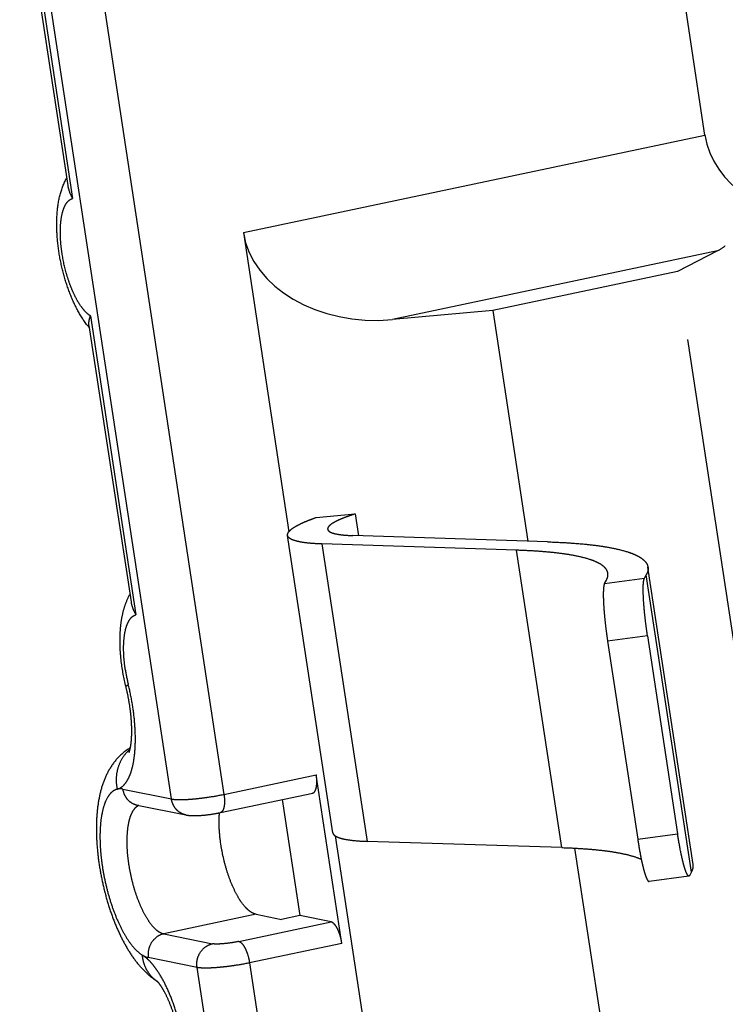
# Model space of a CAD drawing. Extents: x 0 to 420, y 0 to 297.
# Tile 24 of 30: x 333 to 340, y 246 to 256. Entities that reach past the tile are written whole.
import ezdxf

# ---------------------------------------------------------------- set-up
doc = ezdxf.new("R2010")
doc.units = 0
doc.header["$LTSCALE"] = 23.1
doc.linetypes.add('PHANTOM', pattern=[0.8, 0.45, -0.05, 0.1, -0.05, 0.1, -0.05])
doc.layers.add('DEFAULT_3', color=7, linetype='PHANTOM')

msp = doc.modelspace()

# ---------------------------------------------------------------- linework, layer by layer
at = {"layer": 'DEFAULT_3', "color": 8, "linetype": 'PHANTOM'}
for p, q in [((340.0402, 254.574), (339.485, 258.2263)), ((333.2779, 257.1947), (333.7521, 254.0751)), ((335.4853, 253.6103), (335.934, 250.6587)), ((340.1637, 253.4308), (339.769, 253.2275)), ((339.769, 253.2275), (337.9471, 252.842)), ((344.2103, 224.0101), (339.769, 253.2275)), ((337.9471, 252.842), (336.9558, 252.7521)), ((337.9471, 252.842), (338.2931, 250.5656)), ((333.9618, 252.6954), (334.3766, 249.967)), ((336.2032, 250.7998), (336.5889, 250.8348)), ((336.5889, 250.8348), (336.6216, 250.6193)), ((336.3677, 247.6892), (335.9216, 250.6236)), ((338.4873, 250.5594), (336.5647, 250.6212)), ((338.1819, 250.4766), (336.2593, 250.5383)), ((339.9238, 247.3751), (339.4777, 250.3095)), ((339.4432, 250.2023), (339.4611, 250.2342)), ((339.0493, 250.149), (339.0671, 250.181)), ((339.473, 249.6333), (339.7703, 247.677)), ((339.079, 249.58), (339.3764, 247.6238)), ((336.4573, 246.5975), (336.2046, 248.2603)), ((335.258, 247.8876), (336.169, 248.0803)), ((334.4366, 247.9624), (334.9176, 247.8644)), ((335.8687, 248.0168), (336.0428, 246.8715)), ((336.3899, 247.6594), (337.1235, 242.8338)), ((338.6279, 247.5422), (336.7053, 247.604)), ((338.7535, 247.5368), (339.4826, 242.7407)), ((339.8893, 247.2679), (339.9071, 247.2999)), ((339.8819, 247.2615), (339.488, 247.2082)), ((335.6106, 246.8839), (335.8606, 246.833)), ((336.0428, 246.8715), (335.8606, 246.833)), ((336.3506, 246.8088), (336.0428, 246.8715))]:
    msp.add_line(p, q, dxfattribs=at)
at = {"layer": 'DEFAULT_3', "color": 9, "linetype": 'PHANTOM'}
for p, q in [((333.2921, 257.2889), (333.8001, 253.9469)), ((334.7753, 248.0218), (333.369, 257.2732)), ((333.9281, 257.0506), (335.2936, 248.0676)), ((335.4853, 253.6103), (340.0402, 254.574)), ((340.1637, 253.4308), (336.9558, 252.7521)), ((333.976, 252.7896), (334.4245, 249.8388)), ((336.2593, 250.5383), (336.7053, 247.604)), ((338.6279, 247.5422), (338.1819, 250.4766)), ((339.0493, 250.149), (339.4432, 250.2023)), ((339.9071, 247.2999), (339.4611, 250.2342)), ((339.473, 249.6333), (339.079, 249.58)), ((335.2936, 248.0676), (336.2046, 248.2603)), ((334.2944, 248.1198), (334.7753, 248.0218)), ((339.3764, 247.6238), (339.7703, 247.677)), ((335.6106, 246.8839), (334.6996, 246.6912)), ((335.4397, 246.6161), (336.3506, 246.8088)), ((334.6996, 246.6912), (335.1805, 246.5932)), ((336.4573, 246.5975), (335.5464, 246.4048)), ((335.0281, 246.359), (334.5471, 246.457)), ((335.5464, 246.4048), (340.713, 212.4153)), ((340.1948, 212.3696), (335.0281, 246.359))]:
    msp.add_line(p, q, dxfattribs=at)
at = {"layer": 'DEFAULT_3', "color": 8, "linetype": 'PHANTOM'}
for centre, radius, start, end in [((334.6185, 253.2175), 0.8515, 218.50472, 219.88868), ((334.568, 246.1528), 0.0974, 44.24385, 44.92774)]:
    msp.add_arc(centre, radius, start, end, dxfattribs=at)
at = {"layer": 'DEFAULT_3', "color": 9, "linetype": 'PHANTOM'}
for centre, radius, start, end in [((335.9353, 249.5452), 1.6337, 188.67459, 193.97597), ((334.6001, 248.2335), 0.3636, 132.42072, 134.11555), ((334.5986, 248.2353), 0.3613, 129.85443, 132.42162), ((334.2673, 247.9871), 0.1354, 78.45545, 83.13613), ((334.4874, 247.875), 0.09, 111.22383, 112.64721)]:
    msp.add_arc(centre, radius, start, end, dxfattribs=at)
at = {"layer": 'DEFAULT_3', "color": 8, "linetype": 'PHANTOM'}
for centre, major_axis, ratio, start_param, end_param in [((341.3359, 254.6884), (1.3042, 0.0049), 0.755065, -3.030193, -1.609965), ((336.8071, 253.7302), (1.33, 0.0217), 0.740757, -3.041651, -1.470855), ((340.015, 254.4089), (-0.0038, 1.015), 0.538733, -2.873229, -2.72266)]:
    msp.add_ellipse(centre, major_axis=major_axis, ratio=ratio, start_param=start_param, end_param=end_param, dxfattribs=at)
for points, knots in [([(333.9522, 252.6874), (333.9146, 252.7346), (333.8471, 252.8401), (333.7677, 253.0158), (333.7061, 253.2079), (333.6635, 253.4088), (333.6418, 253.6094), (333.6431, 253.8024), (333.6706, 253.9845), (333.7125, 254.0977), (333.7406, 254.1495)], [0, 0, 0, 0, 0.117576, 0.242707, 0.374978, 0.510082, 0.642398, 0.767598, 0.885219, 1, 1, 1, 1]), ([(333.7521, 254.0751), (333.7554, 254.0535), (333.7681, 254.009), (333.7883, 253.9677), (333.8001, 253.9469)], [0, 0, 0, 0, 0.477428, 1, 1, 1, 1]), ([(333.9618, 252.6954), (333.9597, 252.7097), (333.9615, 252.7422), (333.9703, 252.7731), (333.976, 252.7896)], [0, 0, 0, 0, 0.453389, 1, 1, 1, 1]), ([(335.9216, 250.6236), (335.9212, 250.6265), (335.9211, 250.6328), (335.9237, 250.6423), (335.9286, 250.652), (335.9392, 250.6663), (335.959, 250.6845), (335.9906, 250.7062), (336.0312, 250.7288), (336.0808, 250.7522), (336.139, 250.7763), (336.1809, 250.7919), (336.2032, 250.7998)], [0, 0, 0, 0, 0.025904, 0.05367, 0.084817, 0.120417, 0.207399, 0.317738, 0.452388, 0.611364, 0.794196, 1, 1, 1, 1]), ([(336.5889, 250.8348), (336.5676, 250.828), (336.5277, 250.8147), (336.472, 250.7941), (336.4243, 250.7739), (336.385, 250.7544), (336.3544, 250.7358), (336.3349, 250.7202), (336.3244, 250.7079), (336.3194, 250.6996), (336.3168, 250.6915), (336.3167, 250.6862), (336.3171, 250.6837)], [0, 0, 0, 0, 0.207623, 0.392632, 0.553688, 0.689884, 0.800801, 0.88693, 0.921409, 0.950917, 0.976551, 1, 1, 1, 1]), ([(336.3171, 250.6837), (336.3175, 250.6811), (336.3192, 250.676), (336.3242, 250.6689), (336.3316, 250.6624), (336.3457, 250.6537), (336.3696, 250.6445), (336.3906, 250.6394), (336.4025, 250.637)], [0, 0, 0, 0, 0.075041, 0.157255, 0.252137, 0.363242, 0.641385, 1, 1, 1, 1]), ([(336.0382, 250.5599), (336.0219, 250.5632), (335.9932, 250.5702), (335.9606, 250.5827), (335.9415, 250.5946), (335.9314, 250.6035), (335.9245, 250.6131), (335.9222, 250.6201), (335.9216, 250.6236)], [0, 0, 0, 0, 0.358624, 0.636755, 0.74786, 0.842748, 0.924959, 1, 1, 1, 1]), ([(336.4025, 250.637), (336.4261, 250.6322), (336.4801, 250.6252), (336.5344, 250.6222), (336.5647, 250.6212)], [0, 0, 0, 0, 0.442219, 1, 1, 1, 1]), ([(336.2593, 250.5383), (336.218, 250.5397), (336.1439, 250.5438), (336.0703, 250.5533), (336.0382, 250.5599)], [0, 0, 0, 0, 0.557781, 1, 1, 1, 1]), ([(338.4873, 250.5594), (338.5509, 250.5573), (338.6721, 250.5519), (338.8443, 250.5388), (338.9971, 250.5211), (339.092, 250.5052), (339.136, 250.4963)], [0, 0, 0, 0, 0.292813, 0.557731, 0.79371, 1, 1, 1, 1]), ([(339.136, 250.4963), (339.1837, 250.4865), (339.251, 250.4703), (339.3326, 250.441), (339.3807, 250.4186), (339.4195, 250.3944), (339.4492, 250.3684), (339.4693, 250.3402), (339.4762, 250.3195), (339.4777, 250.3095)], [0, 0, 0, 0, 0.358525, 0.507455, 0.636859, 0.747938, 0.842796, 0.924982, 1, 1, 1, 1]), ([(338.7716, 250.4192), (338.7316, 250.4273), (338.6453, 250.4417), (338.5064, 250.4578), (338.3499, 250.4698), (338.2397, 250.4747), (338.1819, 250.4766)], [0, 0, 0, 0, 0.20629, 0.442269, 0.707187, 1, 1, 1, 1]), ([(339.0823, 250.2493), (339.0809, 250.2585), (339.0747, 250.2773), (339.0563, 250.3029), (339.0294, 250.3266), (338.9941, 250.3485), (338.9503, 250.3689), (338.8762, 250.3955), (338.815, 250.4103), (338.7716, 250.4192)], [0, 0, 0, 0, 0.075017, 0.157203, 0.252061, 0.363141, 0.492543, 0.641474, 1, 1, 1, 1]), ([(339.4777, 250.3095), (339.4796, 250.2974), (339.4781, 250.2707), (339.4678, 250.2463), (339.4611, 250.2342)], [0, 0, 0, 0, 0.469086, 1, 1, 1, 1]), ([(339.0671, 250.181), (339.0732, 250.1919), (339.0826, 250.2141), (339.0839, 250.2384), (339.0823, 250.2493)], [0, 0, 0, 0, 0.530896, 1, 1, 1, 1]), ([(339.473, 249.6333), (339.4681, 249.6655), (339.459, 249.7299), (339.4477, 249.8249), (339.439, 249.9157), (339.4332, 249.9987), (339.4306, 250.0708), (339.4309, 250.1227), (339.4331, 250.1566), (339.4355, 250.1759), (339.4385, 250.1908), (339.4414, 250.1991), (339.4432, 250.2023)], [0, 0, 0, 0, 0.17098, 0.340317, 0.5016, 0.648725, 0.776168, 0.879239, 0.920476, 0.954405, 0.980875, 1, 1, 1, 1]), ([(339.0493, 250.149), (339.0475, 250.1458), (339.0446, 250.1375), (339.0415, 250.1226), (339.0392, 250.1033), (339.0369, 250.0694), (339.0366, 250.0175), (339.0393, 249.9454), (339.0451, 249.8624), (339.0538, 249.7717), (339.0651, 249.6766), (339.0741, 249.6123), (339.079, 249.58)], [0, 0, 0, 0, 0.019125, 0.045595, 0.079524, 0.120761, 0.223832, 0.351275, 0.4984, 0.659683, 0.82902, 1, 1, 1, 1]), ([(334.3261, 249.1312), (334.3059, 249.2124), (334.2831, 249.3352), (334.2688, 249.4986), (334.2667, 249.6169), (334.2737, 249.7307), (334.2906, 249.8398), (334.3194, 249.9441), (334.348, 250.01), (334.365, 250.0414)], [0, 0, 0, 0, 0.270077, 0.40182, 0.529176, 0.651523, 0.769419, 0.884696, 1, 1, 1, 1]), ([(334.3766, 249.967), (334.3799, 249.9454), (334.3926, 249.9009), (334.4128, 249.8597), (334.4245, 249.8388)], [0, 0, 0, 0, 0.477428, 1, 1, 1, 1]), ([(334.3585, 248.4829), (334.3583, 248.4825), (334.3575, 248.4809), (334.3588, 248.4838), (334.3597, 248.4863), (334.3618, 248.4922), (334.364, 248.4997), (334.3666, 248.5095), (334.3692, 248.5212), (334.3719, 248.5347), (334.3744, 248.5499), (334.3768, 248.5666), (334.3789, 248.5847), (334.3813, 248.6113), (334.3834, 248.6474), (334.3842, 248.6934), (334.3832, 248.7428), (334.3805, 248.7947), (334.3759, 248.8487), (334.3672, 248.9234), (334.352, 249.018), (334.3355, 249.0935), (334.3261, 249.1312)], [0, 0, 0, 0, 0.002208, 0.003817, 0.009149, 0.018044, 0.030299, 0.045688, 0.063979, 0.084945, 0.108371, 0.134058, 0.161818, 0.191482, 0.255904, 0.326209, 0.401424, 0.480687, 0.563209, 0.648257, 0.823137, 1, 1, 1, 1]), ([(334.3702, 248.5276), (334.326, 248.5015), (334.2463, 248.437), (334.1574, 248.315), (334.097, 248.1793), (334.0589, 248.034), (334.0381, 247.8795), (334.0323, 247.7157), (334.0402, 247.5442), (334.0613, 247.3676), (334.0947, 247.19), (334.1396, 247.0155), (334.1952, 246.8483), (334.2604, 246.692), (334.3351, 246.5491), (334.4202, 246.4211), (334.5185, 246.3091), (334.5956, 246.2476), (334.6368, 246.2216)], [0, 0, 0, 0, 0.059613, 0.117254, 0.17378, 0.231143, 0.291106, 0.354501, 0.421204, 0.49039, 0.560795, 0.630965, 0.699483, 0.765196, 0.827471, 0.886465, 0.943347, 1, 1, 1, 1]), ([(336.169, 248.0803), (336.1733, 248.0812), (336.1822, 248.0858), (336.1924, 248.0983), (336.2004, 248.1159), (336.2062, 248.1382), (336.2096, 248.1646), (336.2109, 248.2059), (336.2079, 248.2383), (336.2046, 248.2603)], [0, 0, 0, 0, 0.067833, 0.147449, 0.245422, 0.363651, 0.501256, 0.655718, 1, 1, 1, 1]), ([(334.9176, 247.8644), (334.942, 247.8594), (334.9946, 247.8558), (335.0776, 247.8599), (335.1665, 247.8704), (335.2276, 247.8811), (335.258, 247.8876)], [0, 0, 0, 0, 0.218294, 0.457649, 0.727381, 1, 1, 1, 1]), ([(335.2638, 247.5706), (335.2555, 247.6254), (335.2446, 247.7304), (335.2452, 247.8361), (335.2494, 247.8859)], [0, 0, 0, 0, 0.525313, 1, 1, 1, 1]), ([(336.3677, 247.6892), (336.3682, 247.6858), (336.3705, 247.6787), (336.3774, 247.6691), (336.3875, 247.6602), (336.4067, 247.6484), (336.4392, 247.6358), (336.4679, 247.6288), (336.4842, 247.6255)], [0, 0, 0, 0, 0.075041, 0.157252, 0.25214, 0.363245, 0.641376, 1, 1, 1, 1]), ([(339.8819, 247.2615), (339.8778, 247.2609), (339.8708, 247.2676), (339.8644, 247.2778), (339.8579, 247.291), (339.8512, 247.3075), (339.8441, 247.3277), (339.8368, 247.3512), (339.8264, 247.3886), (339.8133, 247.4424), (339.7923, 247.5422), (339.7787, 247.6217), (339.7703, 247.677)], [0, 0, 0, 0, 0.028936, 0.054024, 0.087113, 0.128253, 0.177274, 0.233882, 0.297688, 0.444969, 0.614698, 1, 1, 1, 1]), ([(335.6106, 246.8839), (335.5925, 246.8876), (335.5652, 246.9008), (335.5324, 246.9264), (335.4956, 246.9629), (335.4509, 247.0224), (335.402, 247.109), (335.3571, 247.211), (335.3179, 247.3246), (335.286, 247.4456), (335.2702, 247.5287), (335.2638, 247.5706)], [0, 0, 0, 0, 0.069291, 0.110524, 0.156641, 0.26363, 0.389121, 0.530018, 0.682114, 0.840521, 1, 1, 1, 1]), ([(336.4842, 247.6255), (336.5163, 247.619), (336.59, 247.6094), (336.664, 247.6053), (336.7053, 247.604)], [0, 0, 0, 0, 0.442219, 1, 1, 1, 1]), ([(339.3764, 247.6238), (339.3848, 247.5684), (339.3984, 247.4889), (339.4193, 247.3891), (339.4324, 247.3353), (339.4429, 247.2979), (339.4502, 247.2744), (339.4572, 247.2542), (339.4639, 247.2377), (339.4704, 247.2246), (339.4768, 247.2143), (339.4838, 247.2076), (339.488, 247.2082)], [0, 0, 0, 0, 0.385302, 0.555031, 0.702312, 0.766118, 0.822726, 0.871747, 0.912887, 0.945976, 0.971064, 1, 1, 1, 1]), ([(338.6279, 247.5422), (338.6858, 247.5404), (338.7959, 247.5354), (338.9524, 247.5235), (339.0914, 247.5074), (339.1777, 247.493), (339.2176, 247.4848)], [0, 0, 0, 0, 0.292813, 0.557731, 0.79371, 1, 1, 1, 1]), ([(339.2176, 247.4848), (339.2541, 247.4774), (339.3201, 247.4617), (339.3842, 247.4395), (339.412, 247.427)], [0, 0, 0, 0, 0.550266, 1, 1, 1, 1]), ([(339.9071, 247.2999), (339.9138, 247.312), (339.9242, 247.3363), (339.9256, 247.363), (339.9238, 247.3751)], [0, 0, 0, 0, 0.530914, 1, 1, 1, 1]), ([(339.8893, 247.2679), (339.8888, 247.267), (339.887, 247.2642), (339.8842, 247.2618), (339.8819, 247.2615)], [0, 0, 0, 0, 0.312739, 1, 1, 1, 1]), ([(336.4573, 246.5975), (336.4534, 246.6232), (336.4424, 246.6721), (336.4209, 246.7287), (336.3998, 246.7662), (336.384, 246.7872), (336.368, 246.8019), (336.3562, 246.8077), (336.3506, 246.8088)], [0, 0, 0, 0, 0.317878, 0.610793, 0.736362, 0.843418, 0.930664, 1, 1, 1, 1]), ([(334.8945, 245.3936), (334.8924, 245.4357), (334.8845, 245.5221), (334.8638, 245.6522), (334.8343, 245.7822), (334.7975, 245.9062), (334.7557, 246.0179), (334.7174, 246.0998), (334.6868, 246.1537), (334.6672, 246.184), (334.6512, 246.2056), (334.6416, 246.2168), (334.6377, 246.2207)], [0, 0, 0, 0, 0.144121, 0.296273, 0.450143, 0.599529, 0.737916, 0.857841, 0.908027, 0.949722, 0.981079, 1, 1, 1, 1])]:
    msp.add_open_spline(points, degree=3, knots=knots, dxfattribs=at)
at = {"layer": 'DEFAULT_3', "color": 9, "linetype": 'PHANTOM'}
for points, knots in [([(333.6958, 253.4069), (333.6906, 253.4407), (333.6827, 253.5068), (333.6779, 253.6033), (333.6805, 253.6924), (333.6904, 253.7716), (333.7073, 253.8384), (333.7278, 253.8848), (333.7481, 253.9131), (333.764, 253.9291), (333.7812, 253.9407), (333.7938, 253.9454), (333.8001, 253.9469)], [0, 0, 0, 0, 0.175983, 0.343097, 0.49716, 0.63464, 0.753024, 0.851374, 0.893536, 0.93167, 0.966726, 1, 1, 1, 1]), ([(333.976, 252.7896), (333.9603, 252.7989), (333.9288, 252.8249), (333.8862, 252.8759), (333.8447, 252.9413), (333.8056, 253.0192), (333.7701, 253.1074), (333.7284, 253.2364), (333.7063, 253.3379), (333.6958, 253.4069)], [0, 0, 0, 0, 0.079068, 0.174848, 0.286939, 0.413469, 0.551639, 0.69804, 1, 1, 1, 1]), ([(334.3202, 249.2988), (334.3151, 249.3326), (334.3071, 249.3988), (334.3023, 249.4953), (334.3049, 249.5844), (334.3148, 249.6635), (334.3317, 249.7303), (334.3523, 249.7767), (334.3725, 249.805), (334.3884, 249.821), (334.4057, 249.8326), (334.4183, 249.8373), (334.4245, 249.8388)], [0, 0, 0, 0, 0.175983, 0.343097, 0.49716, 0.63464, 0.753024, 0.851374, 0.893536, 0.93167, 0.966726, 1, 1, 1, 1]), ([(334.2398, 248.1188), (334.2509, 248.1217), (334.2731, 248.1311), (334.3029, 248.1544), (334.3296, 248.1865), (334.3531, 248.227), (334.3734, 248.2755), (334.3968, 248.354), (334.4154, 248.4691), (334.422, 248.623), (334.4134, 248.7925), (334.3899, 248.9707), (334.3648, 249.0907), (334.3499, 249.1506)], [0, 0, 0, 0, 0.031279, 0.06489, 0.102368, 0.144695, 0.192384, 0.245602, 0.368035, 0.509523, 0.665717, 0.831208, 1, 1, 1, 1]), ([(334.3261, 249.1312), (334.3258, 249.1324), (334.3267, 249.1347), (334.3288, 249.1372), (334.3327, 249.1407), (334.3398, 249.1453), (334.3462, 249.1488), (334.3499, 249.1506)], [0, 0, 0, 0, 0.1192, 0.205814, 0.315254, 0.607558, 1, 1, 1, 1]), ([(334.347, 248.4946), (334.3233, 248.4716), (334.2815, 248.4183), (334.2415, 248.3243), (334.2259, 248.2219), (334.2325, 248.1526), (334.2398, 248.1188)], [0, 0, 0, 0, 0.243947, 0.492432, 0.744957, 1, 1, 1, 1]), ([(334.2398, 248.1188), (334.231, 248.1165), (334.2133, 248.1096), (334.1891, 248.0929), (334.1668, 248.07), (334.1385, 248.0297), (334.1096, 247.964), (334.086, 247.8695), (334.0721, 247.7577), (334.0685, 247.632), (334.0753, 247.496), (334.0923, 247.3536), (334.1191, 247.2093), (334.1548, 247.0674), (334.1984, 246.9321), (334.2485, 246.8074), (334.3036, 246.6971), (334.3621, 246.6043), (334.4222, 246.5317), (334.4666, 246.4945), (334.4888, 246.481)], [0, 0, 0, 0, 0.015187, 0.031222, 0.048683, 0.067987, 0.112977, 0.167046, 0.229759, 0.299973, 0.376096, 0.456235, 0.538314, 0.620173, 0.699661, 0.774731, 0.843542, 0.904576, 0.956811, 1, 1, 1, 1]), ([(334.2835, 248.1216), (334.2797, 248.122), (334.2652, 248.1231), (334.2504, 248.1216), (334.2398, 248.1188)], [0, 0, 0, 0, 0.255923, 1, 1, 1, 1]), ([(334.2944, 248.1198), (334.2973, 248.1006), (334.3084, 248.0633), (334.34, 248.0151), (334.3838, 247.9793), (334.4188, 247.966), (334.4366, 247.9624)], [0, 0, 0, 0, 0.258334, 0.510655, 0.757128, 1, 1, 1, 1]), ([(334.7753, 248.0218), (334.7875, 248.0194), (334.8164, 248.0163), (334.8655, 248.0152), (334.9251, 248.0171), (334.9929, 248.022), (335.0663, 248.0298), (335.1675, 248.0435), (335.2435, 248.057), (335.2936, 248.0676)], [0, 0, 0, 0, 0.071443, 0.166453, 0.281902, 0.413633, 0.556771, 0.705959, 1, 1, 1, 1]), ([(335.2936, 248.0676), (335.2969, 248.0455), (335.2999, 248.0132), (335.2986, 247.9719), (335.2952, 247.9454), (335.2895, 247.9231), (335.2815, 247.9056), (335.2712, 247.893), (335.2623, 247.8885), (335.258, 247.8876)], [0, 0, 0, 0, 0.344277, 0.498727, 0.636331, 0.75456, 0.852539, 0.932159, 1, 1, 1, 1]), ([(334.4528, 247.958), (334.4516, 247.9575), (334.4468, 247.9554), (334.4422, 247.9529), (334.4389, 247.9508)], [0, 0, 0, 0, 0.246619, 1, 1, 1, 1]), ([(334.9176, 247.8644), (334.8997, 247.8681), (334.8647, 247.8814), (334.8209, 247.9171), (334.7893, 247.9654), (334.7782, 248.0027), (334.7753, 248.0218)], [0, 0, 0, 0, 0.242855, 0.489322, 0.741649, 1, 1, 1, 1]), ([(334.4389, 247.9508), (334.4267, 247.9432), (334.4035, 247.9206), (334.3774, 247.8748), (334.3571, 247.8158), (334.3429, 247.7447), (334.3352, 247.6632), (334.3341, 247.5733), (334.3397, 247.477), (334.3478, 247.4113), (334.3529, 247.3779)], [0, 0, 0, 0, 0.071719, 0.157936, 0.261344, 0.382138, 0.519001, 0.669641, 0.831103, 1, 1, 1, 1]), ([(334.3529, 247.3779), (334.3592, 247.336), (334.375, 247.2528), (334.4069, 247.1319), (334.4461, 247.0183), (334.491, 246.9163), (334.54, 246.8297), (334.5846, 246.7701), (334.6214, 246.7337), (334.6543, 246.7081), (334.6815, 246.6949), (334.6996, 246.6912)], [0, 0, 0, 0, 0.159479, 0.317885, 0.469983, 0.610879, 0.73637, 0.843359, 0.889476, 0.930709, 1, 1, 1, 1]), ([(334.6996, 246.6912), (334.6756, 246.6861), (334.6285, 246.6651), (334.5752, 246.6087), (334.545, 246.5359), (334.5432, 246.4827), (334.5471, 246.457)], [0, 0, 0, 0, 0.241288, 0.490431, 0.745119, 1, 1, 1, 1]), ([(335.4397, 246.6161), (335.4146, 246.6108), (335.3643, 246.6019), (335.3023, 246.5943), (335.2554, 246.5909), (335.2256, 246.5899), (335.2011, 246.5905), (335.1866, 246.592), (335.1805, 246.5932)], [0, 0, 0, 0, 0.294034, 0.586335, 0.718075, 0.833535, 0.928553, 1, 1, 1, 1]), ([(335.4397, 246.6161), (335.4452, 246.615), (335.4571, 246.6092), (335.473, 246.5945), (335.4888, 246.5735), (335.5099, 246.536), (335.5314, 246.4794), (335.5424, 246.4305), (335.5464, 246.4048)], [0, 0, 0, 0, 0.069336, 0.156581, 0.263637, 0.389206, 0.682123, 1, 1, 1, 1]), ([(335.0281, 246.359), (335.0242, 246.3847), (335.0259, 246.4379), (335.0561, 246.5108), (335.1094, 246.5671), (335.1565, 246.5881), (335.1805, 246.5932)], [0, 0, 0, 0, 0.254881, 0.509569, 0.758712, 1, 1, 1, 1]), ([(334.637, 246.2216), (334.616, 246.2353), (334.5771, 246.2681), (334.5316, 246.3301), (334.5008, 246.4024), (334.491, 246.4545), (334.4888, 246.481)], [0, 0, 0, 0, 0.24292, 0.489233, 0.741203, 1, 1, 1, 1]), ([(334.9296, 245.337), (334.9266, 245.3962), (334.915, 245.5166), (334.8838, 245.6964), (334.8393, 245.8733), (334.7834, 246.04), (334.7187, 246.1894), (334.6572, 246.2987), (334.6051, 246.3719), (334.567, 246.4167), (334.5289, 246.4532), (334.5021, 246.4729), (334.4888, 246.481)], [0, 0, 0, 0, 0.14143, 0.288175, 0.434863, 0.576121, 0.706911, 0.822895, 0.874321, 0.920997, 0.962847, 1, 1, 1, 1]), ([(334.4888, 246.481), (334.4936, 246.478), (334.512, 246.4677), (334.532, 246.4601), (334.5471, 246.457)], [0, 0, 0, 0, 0.268995, 1, 1, 1, 1]), ([(335.5464, 246.4048), (335.4963, 246.3942), (335.4202, 246.3807), (335.3191, 246.367), (335.2456, 246.3592), (335.1778, 246.3543), (335.1183, 246.3524), (335.0692, 246.3536), (335.0403, 246.3566), (335.0281, 246.359)], [0, 0, 0, 0, 0.294024, 0.443209, 0.586349, 0.718086, 0.833542, 0.928556, 1, 1, 1, 1])]:
    msp.add_open_spline(points, degree=3, knots=knots, dxfattribs=at)

doc.saveas('drawing.dxf')
